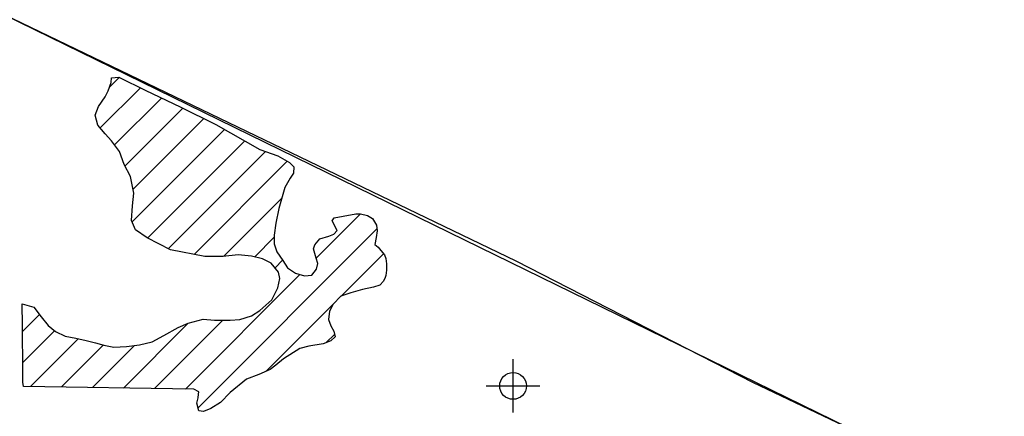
# Model space of a CAD drawing. Extents: x 164148 to 384280, y 737816 to 848299.
# Tile 37 of 41: x 268446 to 277655, y 813111 to 816821. Entities that reach past the tile are written whole.
import ezdxf

# ---------------------------------------------------------------- set-up
doc = ezdxf.new("R2010")
doc.units = 0
doc.header["$LTSCALE"] = 1200
doc.header["$PDMODE"] = 34
doc.header["$PDSIZE"] = 250
doc.layers.get('0').update_dxf_attribs({"linetype": 'CONTINUOUS'})
for name, color, linetype in [('MAJROADS', 9, 'CONTINUOUS'), ('SEC', 2, 'CONTINUOUS'), ('WETDBA', 11, 'CONTINUOUS'), ('WETFILL', 12, 'CONTINUOUS'), ('WSHEDS', 3, 'CONTINUOUS')]:
    doc.layers.add(name, color=color, linetype=linetype)

# ---------------------------------------------------------------- blocks, each defined once
blk = doc.blocks.new('*X')
at = {"color": 0}
for p, q in [((269286.1, 816191.2), (269376.3, 816281.4)), ((269199.4, 815809.9), (269574.4, 816184.9)), ((269333.6, 815649.6), (269772.9, 816088.9)), ((269431.8, 815453.3), (269971.5, 815993)), ((269505.5, 815232.5), (270168.9, 815895.9)), ((269496.4, 814928.9), (270362.5, 815794.9)), ((269641.1, 814779.1), (270550.8, 815688.7)), ((269835.8, 814679.3), (270745.9, 815589.3)), ((270076.7, 814625.6), (270947.7, 815496.6)), ((270353.1, 814607.5), (270896.6, 815151)), ((271219.6, 814590.5), (271634, 815004.9)), ((270114.2, 813190.6), (271787.7, 814864.1)), ((270643.7, 814603.6), (270826.1, 814786)), ((271453.9, 814235.8), (271849.5, 814631.4)), ((270834, 814499.4), (270905.3, 814570.7)), ((269995.7, 813366.6), (271067.2, 814438.1)), ((270750.9, 813532.8), (271402.6, 814184.5)), ((268472.6, 813905.1), (268630.4, 814062.8)), ((269416.2, 813376.2), (270022.7, 813982.7)), ((269706, 813371.4), (270345.4, 814010.8)), ((268475.2, 813613.2), (268772.8, 813910.7)), ((271313.9, 813801.3), (271390.8, 813878.2)), ((268547.1, 813390.5), (268993.9, 813837.4)), ((268836.8, 813385.7), (269230.4, 813779.3)), ((269126.5, 813380.9), (269518.9, 813773.3))]:
    blk.add_line(p, q, dxfattribs=at)

msp = doc.modelspace()

# ---------------------------------------------------------------- linework, layer by layer
at = {"layer": 'MAJROADS', "color": 0}
msp.add_lwpolyline([(290339.9, 805318.3), (288841.2, 806594.7), (288507.8, 806840.2), (288249.4, 807009.7), (287982.8, 807221.1), (286179.4, 808089.2), (283533.1, 809416), (278315.4, 811993.6), (275309.6, 813423.6), (273089.2, 814562.9), (268296.8, 816869.2), (266978, 817549.3), (262361.1, 819804.1), (259297.4, 821326.7), (258813.5, 821615.2), (258630.6, 821800.8), (258373.1, 822112.8), (257075.3, 823362.5), (256418.3, 824029.3), (251850.8, 828412), (251052.6, 829247.4), (248772.6, 831375.9)], dxfattribs=at)
at = {"layer": 'SEC', "color": 0}
msp.add_point((273060.2, 813395.5), dxfattribs=at)
at = {"layer": 'WETDBA', "color": 0}
msp.add_lwpolyline([(270074.1, 813365.3), (268481.3, 813391.6), (268476.8, 813429.8), (268476, 813523.3), (268472.2, 813960.5), (268468.6, 814162.5), (268576.9, 814131.9), (268646.9, 814041.6), (268713.5, 813962.3), (268779.8, 813904.6), (268871.3, 813861.2), (268970, 813843.3), (269068.2, 813819.1), (269153.7, 813798.6), (269234.4, 813778.3), (269327.2, 813757.9), (269445.4, 813764.6), (269567.9, 813779.1), (269685.4, 813808.5), (269793, 813866.2), (269928.8, 813941.1), (270022.4, 813982.6), (270161.7, 814020.6), (270267.5, 814011.2), (270415.4, 814010.4), (270503.6, 814016.4), (270614.7, 814050.5), (270692.5, 814102.5), (270803.6, 814201), (270858.9, 814313.9), (270879.4, 814400.1), (270867, 814460.8), (270796.8, 814542.8), (270718.2, 814585.7), (270613.8, 814610.8), (270490.1, 814621.4), (270347.4, 814606.9), (270178, 814605.6), (269855.2, 814669.3), (269638.9, 814780.3), (269529.5, 814855), (269490.5, 814942.1), (269500.5, 815080.3), (269512.1, 815199.1), (269481.1, 815354.8), (269424.7, 815467.6), (269379.6, 815588.3), (269304.3, 815688.7), (269244.4, 815755.2), (269177.7, 815836.2), (269151.9, 815927.3), (269181.6, 816009.8), (269245.9, 816100.2), (269273.8, 816156.4), (269301.8, 816235.4), (269303.5, 816277.9), (269373.4, 816282.8), (269624.4, 816160.6), (269946.2, 816005.4), (270281.3, 815840.7), (270693.4, 815608.3), (270861.7, 815547.4), (270968.5, 815484.4), (271010.8, 815445.7), (271008.3, 815385.9), (270974.3, 815340.5), (270925.6, 815250.3), (270868.6, 815055.3), (270840.5, 814917.1), (270826.6, 814807.3), (270824.5, 814725.2), (270851.7, 814651.2), (270906.3, 814569.3), (270950.8, 814501.8), (271026.1, 814449.8), (271108.6, 814426.4), (271178.4, 814430.3), (271223.4, 814488.4), (271233.3, 814540.8), (271219.3, 814591.7), (271193.6, 814677.5), (271205.1, 814716.3), (271251.9, 814771), (271338.8, 814797.8), (271385.1, 814813.8), (271415.5, 814848), (271368.9, 814938.4), (271386.8, 814968.3), (271471.5, 814983.9), (271588.3, 815004.6), (271632.5, 815005.3), (271698.1, 814990), (271744.2, 814961.1), (271783.1, 814899.9), (271789.8, 814847.4), (271779, 814782.9), (271766.8, 814720.1), (271799.3, 814692.1), (271822.7, 814662.6), (271857.4, 814622.1), (271870.2, 814587.9), (271877.6, 814538.2), (271878.1, 814505.9), (271876.1, 814479.8), (271869.2, 814429.2), (271862.9, 814411), (271848.2, 814376), (271814, 814339.6), (271754.4, 814320.6), (271652.6, 814296.7), (271543.5, 814267.1), (271449.7, 814234.3), (271378.9, 814159.5), (271343.8, 814094.9), (271333.6, 814015.8), (271355.4, 813958.7), (271384.7, 813909.1), (271395.3, 813855.7), (271356.9, 813817.5), (271284.7, 813790.3), (271149.4, 813766.5), (271064.9, 813745), (270913.7, 813650.4), (270841.6, 813589.1), (270789, 813549.3), (270682.3, 813503.1), (270566.8, 813459.8), (270414.8, 813333.9), (270324.4, 813241.3), (270234.5, 813184.2), (270165.1, 813157), (270121.8, 813164), (270101.9, 813233.9), (270114.3, 813285.2), (270119, 813317.7), (270121.8, 813340)], close=True, dxfattribs=at)
at = {"layer": 'WSHEDS', "color": 0}
msp.add_lwpolyline([(267069, 817502.4), (268295.9, 816869.7, 0.005293), (268297.8, 816868.7), (283512.1, 809426.1, -0.285744), (283568.1, 809336.5), (283584.5, 802881.6, 0.414214), (283684.7, 802781.8), (288854.7, 802794.9, -0.000809), (288855, 802794.9), (291171, 802793.3)], format="xyb", dxfattribs=at)

# ---------------------------------------------------------------- block references
at = {"layer": 'WETDBA', "color": 0}
msp.add_blockref('*X', (0, 0), dxfattribs=at)
msp.add_blockref('*X', (0, 0), dxfattribs=at)
at = {"layer": 'WETFILL', "color": 0}
msp.add_blockref('*X', (0, 0), dxfattribs=at)
msp.add_blockref('*X', (0, 0), dxfattribs=at)
msp.add_blockref('*X', (0, 0), dxfattribs=at)
msp.add_blockref('*X', (0, 0), dxfattribs=at)
msp.add_blockref('*X', (0, 0), dxfattribs=at)
msp.add_blockref('*X', (0, 0), dxfattribs=at)
msp.add_blockref('*X', (0, 0), dxfattribs=at)
msp.add_blockref('*X', (0, 0), dxfattribs=at)
msp.add_blockref('*X', (0, 0), dxfattribs=at)
msp.add_blockref('*X', (0, 0), dxfattribs=at)
msp.add_blockref('*X', (0, 0), dxfattribs=at)
msp.add_blockref('*X', (0, 0), dxfattribs=at)
msp.add_blockref('*X', (0, 0), dxfattribs=at)
msp.add_blockref('*X', (0, 0), dxfattribs=at)
msp.add_blockref('*X', (0, 0), dxfattribs=at)
msp.add_blockref('*X', (0, 0), dxfattribs=at)
msp.add_blockref('*X', (0, 0), dxfattribs=at)
msp.add_blockref('*X', (0, 0), dxfattribs=at)
msp.add_blockref('*X', (0, 0), dxfattribs=at)
msp.add_blockref('*X', (0, 0), dxfattribs=at)
msp.add_blockref('*X', (0, 0), dxfattribs=at)
msp.add_blockref('*X', (0, 0), dxfattribs=at)
msp.add_blockref('*X', (0, 0), dxfattribs=at)
msp.add_blockref('*X', (0, 0), dxfattribs=at)
msp.add_blockref('*X', (0, 0), dxfattribs=at)
msp.add_blockref('*X', (0, 0), dxfattribs=at)
msp.add_blockref('*X', (0, 0), dxfattribs=at)
msp.add_blockref('*X', (0, 0), dxfattribs=at)
msp.add_blockref('*X', (0, 0), dxfattribs=at)
msp.add_blockref('*X', (0, 0), dxfattribs=at)
msp.add_blockref('*X', (0, 0), dxfattribs=at)
msp.add_blockref('*X', (0, 0), dxfattribs=at)
msp.add_blockref('*X', (0, 0), dxfattribs=at)
msp.add_blockref('*X', (0, 0), dxfattribs=at)
msp.add_blockref('*X', (0, 0), dxfattribs=at)
msp.add_blockref('*X', (0, 0), dxfattribs=at)
msp.add_blockref('*X', (0, 0), dxfattribs=at)
msp.add_blockref('*X', (0, 0), dxfattribs=at)
msp.add_blockref('*X', (0, 0), dxfattribs=at)
msp.add_blockref('*X', (0, 0), dxfattribs=at)
msp.add_blockref('*X', (0, 0), dxfattribs=at)
msp.add_blockref('*X', (0, 0), dxfattribs=at)
msp.add_blockref('*X', (0, 0), dxfattribs=at)
msp.add_blockref('*X', (0, 0), dxfattribs=at)
msp.add_blockref('*X', (0, 0), dxfattribs=at)
msp.add_blockref('*X', (0, 0), dxfattribs=at)
msp.add_blockref('*X', (0, 0), dxfattribs=at)
msp.add_blockref('*X', (0, 0), dxfattribs=at)
msp.add_blockref('*X', (0, 0), dxfattribs=at)
msp.add_blockref('*X', (0, 0), dxfattribs=at)
msp.add_blockref('*X', (0, 0), dxfattribs=at)

doc.saveas('drawing.dxf')
